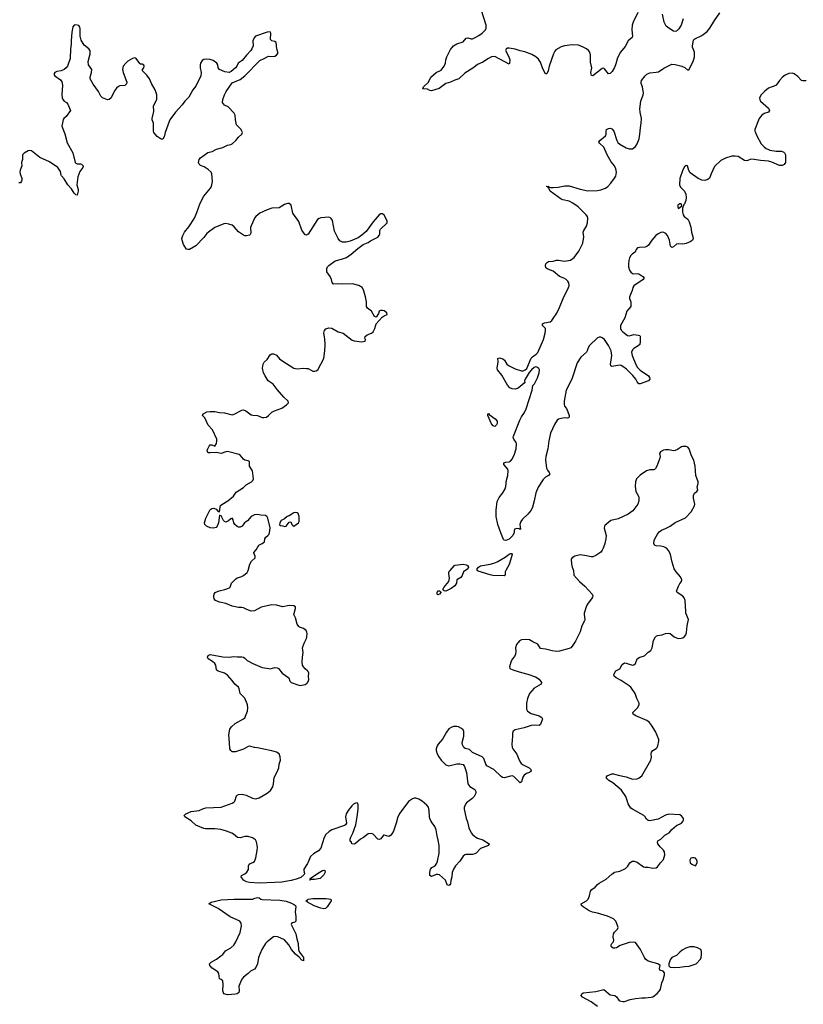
# Model space of a CAD drawing. Header units: inches. Extents: x 2005975 to 2217453, y 644152 to 846769.
# Tile 72 of 162: x 2086362 to 2096272, y 746198 to 758659. Entities that reach past the tile are written whole.
import ezdxf

# ---------------------------------------------------------------- set-up
doc = ezdxf.new("R2010")
doc.units = ezdxf.units.IN
doc.header["$MEASUREMENT"] = 0
for name, color, linetype in [('C0784', 7, 'Continuous'), ('C0785', 7, 'Continuous'), ('C0794', 7, 'Continuous'), ('C0795', 7, 'Continuous')]:
    doc.layers.add(name, color=color, linetype=linetype)

msp = doc.modelspace()

# ---------------------------------------------------------------- linework, layer by layer
at = {"layer": 'C0784', "color": 6, "elevation": 400}
for points in [[(2090000, 747982), (2089957, 747910), (2089954, 747890), (2089963, 747850), (2089959, 747841), (2089916, 747804), (2089859, 747781), (2089796, 747764), (2089675, 747745), (2089590, 747738), (2089390, 747730), (2089270, 747739), (2089230, 747750), (2089194, 747770), (2089161, 747810), (2089165, 747830), (2089209, 747851), (2089234, 747870), (2089254, 747906), (2089256, 747950), (2089262, 747970), (2089278, 747982), (2089310, 747992), (2089330, 748005), (2089350, 748052), (2089366, 748146), (2089369, 748189), (2089356, 748256), (2089342, 748282), (2089307, 748307), (2089250, 748324), (2089210, 748322), (2089150, 748307), (2089115, 748310), (2089067, 748350), (2089044, 748364), (2088977, 748390), (2088905, 748410), (2088830, 748420), (2088710, 748419), (2088690, 748423), (2088590, 748467), (2088530, 748520), (2088449, 748570), (2088440, 748590), (2088464, 748610), (2088530, 748638), (2088630, 748650), (2088685, 748675), (2088717, 748683), (2088910, 748692), (2089050, 748743), (2089070, 748755), (2089083, 748770), (2089105, 748835), (2089114, 748846), (2089130, 748854), (2089176, 748856), (2089227, 748847), (2089306, 748806), (2089350, 748798), (2089390, 748810), (2089491, 748869), (2089535, 748905), (2089562, 748950), (2089572, 748990), (2089579, 749070), (2089614, 749130), (2089639, 749190), (2089644, 749236), (2089658, 749290), (2089657, 749330), (2089644, 749370), (2089610, 749390), (2089550, 749408), (2089428, 749430), (2089370, 749446), (2089330, 749447), (2089270, 749466), (2089250, 749460), (2089192, 749428), (2089090, 749395), (2089070, 749392), (2089050, 749394), (2089030, 749410), (2089020, 749430), (2089017, 749510), (2089005, 749610), (2089020, 749680), (2089039, 749710), (2089088, 749752), (2089193, 749810), (2089210, 749825), (2089243, 749910), (2089248, 749950), (2089243, 749990), (2089239, 750000)], [(2090000, 747492), (2089981, 747510), (2090000, 747522)]]:
    msp.add_lwpolyline(points, dxfattribs=at)
msp.add_lwpolyline([(2089950, 746750), (2089930, 746755), (2089895, 746795), (2089850, 746834), (2089800, 746890), (2089766, 746950), (2089710, 747016), (2089628, 747052), (2089590, 747058), (2089570, 747052), (2089490, 746991), (2089470, 746966), (2089424, 746890), (2089383, 746790), (2089369, 746711), (2089350, 746663), (2089330, 746644), (2089280, 746620), (2089250, 746587), (2089190, 746542), (2089170, 746518), (2089132, 746430), (2089136, 746370), (2089132, 746350), (2089110, 746331), (2089090, 746325), (2088990, 746317), (2088944, 746330), (2088930, 746370), (2088936, 746450), (2088930, 746495), (2088910, 746512), (2088890, 746519), (2088882, 746590), (2088869, 746609), (2088794, 746654), (2088768, 746690), (2088764, 746710), (2088785, 746730), (2088851, 746769), (2088907, 746810), (2088930, 746830), (2088966, 746874), (2089030, 746912), (2089070, 746949), (2089095, 746990), (2089150, 747106), (2089168, 747190), (2089164, 747224), (2089146, 747250), (2089024, 747304), (2088870, 747409), (2088755, 747470), (2088783, 747490), (2088910, 747521), (2089070, 747527), (2089290, 747528), (2089310, 747529), (2089337, 747543), (2089370, 747549), (2089390, 747544), (2089410, 747529), (2089430, 747523), (2089650, 747516), (2089730, 747502), (2089799, 747479), (2089839, 747459), (2089849, 747450), (2089856, 747430), (2089844, 747370), (2089855, 747310), (2089856, 747264), (2089850, 747244), (2089830, 747233), (2089810, 747230), (2089799, 747221), (2089796, 747210), (2089854, 747090), (2089866, 747026), (2089885, 746970), (2089888, 746888), (2089900, 746860), (2089949, 746790), (2089953, 746770)], close=True, dxfattribs=at)
at = {"layer": 'C0785', "color": 6, "elevation": 400}
for points in [[(2090000, 755939), (2089990, 755932), (2089970, 755938), (2089930, 755994), (2089890, 756107), (2089818, 756210), (2089794, 756314), (2089771, 756331), (2089750, 756333), (2089710, 756320), (2089642, 756278), (2089550, 756274), (2089490, 756252), (2089399, 756210), (2089348, 756170), (2089330, 756149), (2089307, 756090), (2089287, 756050), (2089282, 756030), (2089284, 755956), (2089278, 755942), (2089267, 755933), (2089230, 755925), (2089210, 755925), (2089190, 755932), (2089130, 755976), (2089076, 756036), (2089050, 756057), (2089008, 756072), (2088970, 756078), (2088944, 756076), (2088830, 756031), (2088748, 755970), (2088728, 755952), (2088690, 755904), (2088590, 755796), (2088510, 755752), (2088490, 755750), (2088470, 755757), (2088433, 755813), (2088416, 755870), (2088414, 755890), (2088425, 755930), (2088447, 755970), (2088501, 756039), (2088571, 756149), (2088602, 756218), (2088643, 756337), (2088690, 756424), (2088775, 756525), (2088786, 756550), (2088802, 756610), (2088792, 756710), (2088782, 756730), (2088745, 756765), (2088695, 756795), (2088650, 756816), (2088632, 756830), (2088623, 756850), (2088631, 756889), (2088650, 756910), (2088742, 756978), (2088794, 756990), (2088850, 757021), (2088930, 757042), (2088990, 757072), (2089030, 757080), (2089050, 757089), (2089096, 757130), (2089130, 757172), (2089170, 757210), (2089178, 757230), (2089173, 757250), (2089161, 757270), (2089104, 757330), (2089092, 757390), (2089087, 757450), (2089075, 757475), (2088998, 757558), (2088950, 757578), (2088925, 757610), (2088931, 757649), (2088953, 757707), (2088972, 757750), (2089050, 757859), (2089150, 757904), (2089210, 757950), (2089398, 758142), (2089454, 758166), (2089490, 758191), (2089510, 758196), (2089570, 758194), (2089590, 758199), (2089609, 758210), (2089625, 758230), (2089627, 758250), (2089612, 758292), (2089605, 758370), (2089590, 758385), (2089550, 758392), (2089535, 758410), (2089538, 758490), (2089530, 758505), (2089490, 758503), (2089343, 758450), (2089325, 758430), (2089311, 758391), (2089314, 758330), (2089299, 758290), (2089285, 758270), (2089230, 758211), (2089177, 758143), (2089124, 758110), (2089106, 758070), (2089091, 758049), (2089037, 758003), (2089010, 757992), (2088958, 757998), (2088890, 758028), (2088871, 758050), (2088867, 758090), (2088855, 758110), (2088810, 758141), (2088770, 758154), (2088730, 758159), (2088690, 758154), (2088670, 758144), (2088650, 758110), (2088646, 758090), (2088646, 758050), (2088658, 757990), (2088654, 757950), (2088590, 757817), (2088550, 757770), (2088501, 757679), (2088450, 757627), (2088418, 757582), (2088333, 757490), (2088261, 757390), (2088250, 757370), (2088203, 757230), (2088190, 757178), (2088170, 757147), (2088150, 757147), (2088102, 757182), (2088073, 757210), (2088060, 757230), (2088054, 757250), (2088052, 757350), (2088037, 757390), (2088035, 757410), (2088057, 757497), (2088054, 757570), (2088095, 757650), (2088096, 757710), (2088073, 757770), (2088028, 757850), (2088005, 757910), (2087970, 757959), (2087915, 758010), (2087915, 758030), (2087930, 758050), (2087937, 758070), (2087930, 758084), (2087910, 758096), (2087890, 758098), (2087883, 758103), (2087834, 758170), (2087817, 758177), (2087790, 758170), (2087730, 758134), (2087704, 758110), (2087670, 758070), (2087660, 758030), (2087670, 757990), (2087715, 757870), (2087713, 757847), (2087690, 757828), (2087630, 757824), (2087610, 757815), (2087586, 757794), (2087561, 757759), (2087517, 757670), (2087495, 757650), (2087470, 757647), (2087409, 757669), (2087386, 757690), (2087359, 757750), (2087290, 757845), (2087254, 757910), (2087251, 757930), (2087270, 757990), (2087274, 758030), (2087232, 758090), (2087226, 758130), (2087253, 758227), (2087251, 758270), (2087238, 758290), (2087178, 758338), (2087139, 758399), (2087125, 758450), (2087127, 758547), (2087124, 758564), (2087110, 758585), (2087070, 758595), (2087050, 758589), (2087035, 758570), (2087020, 758500), (2087012, 758390), (2087014, 758350), (2087004, 758290), (2086999, 758170), (2086967, 758073), (2086951, 758050), (2086926, 758030), (2086888, 758012), (2086830, 758004), (2086806, 757990), (2086795, 757970), (2086808, 757950), (2086876, 757896), (2086893, 757873), (2086901, 757830), (2086894, 757710), (2086900, 757670), (2086908, 757648), (2086923, 757630), (2086953, 757610), (2086971, 757591), (2087004, 757510), (2086950, 757434), (2086919, 757410), (2086910, 757397), (2086893, 757310), (2086933, 757213), (2086962, 757102), (2087035, 756975), (2087063, 756850), (2087070, 756843), (2087090, 756836), (2087130, 756835), (2087144, 756830), (2087164, 756810), (2087160, 756790), (2087122, 756738), (2087096, 756670), (2087085, 756570), (2087102, 756510), (2087103, 756490), (2087090, 756439), (2087070, 756442), (2087050, 756464), (2087018, 756518), (2086970, 756570), (2086924, 756644), (2086890, 756682), (2086885, 756690), (2086877, 756737), (2086842, 756790), (2086740, 756860), (2086617, 756917), (2086510, 756999), (2086490, 757004), (2086470, 757000), (2086419, 756970), (2086397, 756950), (2086397, 756890), (2086385, 756850), (2086388, 756810), (2086367, 756753), (2086364, 756730), (2086366, 756710), (2086388, 756650), (2086390, 756630), (2086385, 756615), (2086370, 756594), (2086350, 756593)], [(2090000, 750418), (2089970, 750444), (2089949, 750469), (2089938, 750490), (2089932, 750528), (2089937, 750590), (2089947, 750650), (2089939, 750710), (2089960, 750770), (2089990, 750830), (2089995, 750850), (2089997, 750890), (2089994, 750910), (2089984, 750930), (2089950, 750953), (2089901, 750970), (2089890, 750979), (2089870, 751010), (2089851, 751090), (2089827, 751130), (2089849, 751209), (2089848, 751230), (2089830, 751242), (2089770, 751244), (2089690, 751227), (2089610, 751248), (2089550, 751253), (2089417, 751223), (2089330, 751177), (2089290, 751175), (2089234, 751194), (2089190, 751217), (2089170, 751222), (2089130, 751221), (2089050, 751237), (2088970, 751271), (2088890, 751286), (2088840, 751310), (2088820, 751330), (2088815, 751350), (2088817, 751370), (2088821, 751390), (2088833, 751410), (2088883, 751430), (2088954, 751446), (2089013, 751470), (2089023, 751477), (2089041, 751530), (2089090, 751580), (2089110, 751596), (2089159, 751610), (2089190, 751624), (2089238, 751662), (2089253, 751690), (2089272, 751770), (2089295, 751805), (2089341, 751850), (2089338, 751870), (2089321, 751910), (2089324, 751916), (2089354, 751950), (2089386, 752010), (2089430, 752030), (2089459, 752050), (2089461, 752090), (2089475, 752110), (2089500, 752130), (2089515, 752150), (2089526, 752190), (2089528, 752230), (2089500, 752350), (2089490, 752369), (2089470, 752383), (2089410, 752387), (2089370, 752397), (2089330, 752391), (2089290, 752371), (2089243, 752317), (2089205, 752290), (2089174, 752250), (2089150, 752237), (2089130, 752237), (2089110, 752246), (2089081, 752270), (2089069, 752290), (2089061, 752330), (2089050, 752351), (2089030, 752343), (2089003, 752317), (2088970, 752300), (2088950, 752310), (2088941, 752321), (2088910, 752381), (2088890, 752389), (2088876, 752290), (2088860, 752250), (2088847, 752233), (2088814, 752226), (2088770, 752230), (2088725, 752250), (2088705, 752270), (2088700, 752290), (2088717, 752350), (2088766, 752450), (2088777, 752463), (2088790, 752474), (2088818, 752478), (2088845, 752465), (2088870, 752436), (2088888, 752432), (2088896, 752490), (2088902, 752510), (2088916, 752524), (2088993, 752570), (2089064, 752630), (2089101, 752679), (2089190, 752741), (2089226, 752774), (2089294, 752810), (2089311, 752829), (2089318, 752850), (2089305, 752950), (2089270, 753010), (2089267, 753070), (2089250, 753078), (2089210, 753084), (2089190, 753097), (2089150, 753146), (2089136, 753156), (2088990, 753195), (2088970, 753192), (2088909, 753169), (2088850, 753181), (2088770, 753176), (2088750, 753177), (2088743, 753183), (2088733, 753210), (2088756, 753264), (2088770, 753279), (2088790, 753278), (2088830, 753264), (2088850, 753295), (2088855, 753330), (2088853, 753350), (2088799, 753470), (2088746, 753526), (2088701, 753621), (2088673, 753650), (2088680, 753670), (2088690, 753677), (2088730, 753696), (2088770, 753700), (2088830, 753699), (2088890, 753687), (2088950, 753683), (2089050, 753659), (2089074, 753666), (2089170, 753719), (2089190, 753721), (2089222, 753710), (2089290, 753660), (2089310, 753654), (2089370, 753652), (2089430, 753624), (2089450, 753623), (2089481, 753630), (2089510, 753650), (2089550, 753694), (2089583, 753710), (2089678, 753742), (2089737, 753783), (2089761, 753810), (2089756, 753830), (2089703, 753883), (2089618, 753978), (2089568, 754048), (2089504, 754090), (2089465, 754150), (2089446, 754190), (2089433, 754250), (2089439, 754301), (2089454, 754326), (2089490, 754359), (2089530, 754416), (2089550, 754429), (2089570, 754430), (2089610, 754412), (2089649, 754369), (2089690, 754336), (2089830, 754250), (2089870, 754242), (2089949, 754249), (2089990, 754247), (2090000, 754245)], [(2089239, 750000), (2089210, 750073), (2089151, 750130), (2089138, 750190), (2089128, 750210), (2089083, 750250), (2089050, 750295), (2088990, 750363), (2088950, 750388), (2088873, 750413), (2088861, 750421), (2088852, 750432), (2088841, 750490), (2088828, 750510), (2088798, 750538), (2088745, 750570), (2088736, 750590), (2088747, 750613), (2088770, 750624), (2088930, 750596), (2089010, 750592), (2089070, 750600), (2089110, 750594), (2089170, 750596), (2089190, 750592), (2089210, 750579), (2089239, 750550), (2089310, 750512), (2089430, 750463), (2089513, 750447), (2089530, 750446), (2089590, 750462), (2089618, 750458), (2089633, 750450), (2089680, 750390), (2089764, 750330), (2089776, 750290), (2089797, 750270), (2089890, 750238), (2089910, 750235), (2089950, 750240), (2089973, 750247), (2089996, 750264), (2090000, 750269)]]:
    msp.add_lwpolyline(points, dxfattribs=at)
msp.add_lwpolyline([(2089850, 752424), (2089830, 752419), (2089770, 752382), (2089746, 752374), (2089710, 752344), (2089670, 752321), (2089651, 752290), (2089646, 752266), (2089658, 752258), (2089690, 752255), (2089710, 752247), (2089730, 752251), (2089770, 752301), (2089790, 752305), (2089803, 752270), (2089816, 752256), (2089830, 752251), (2089887, 752290), (2089898, 752310), (2089898, 752330), (2089896, 752370), (2089883, 752410), (2089870, 752420)], close=True, dxfattribs=at)
at = {"layer": 'C0794', "color": 6, "elevation": 400}
for points in [[(2092772, 750000), (2092773, 749933), (2092784, 749910), (2092830, 749880), (2092931, 749850), (2092967, 749830), (2092972, 749810), (2092950, 749741), (2092930, 749726), (2092870, 749732), (2092830, 749727), (2092742, 749698), (2092627, 749673), (2092603, 749657), (2092596, 749630), (2092596, 749590), (2092586, 749490), (2092589, 749450), (2092599, 749430), (2092650, 749365), (2092681, 749281), (2092705, 749245), (2092728, 749228), (2092772, 749210), (2092805, 749190), (2092824, 749170), (2092832, 749148), (2092808, 749132), (2092770, 749118), (2092743, 749097), (2092727, 749073), (2092710, 749016), (2092690, 749002), (2092630, 749066), (2092610, 749082), (2092590, 749088), (2092567, 749087), (2092490, 749065), (2092468, 749068), (2092450, 749080), (2092360, 749170), (2092270, 749217), (2092257, 749237), (2092232, 749310), (2092212, 749332), (2092087, 749387), (2092050, 749423), (2091995, 749435), (2091978, 749450), (2091963, 749483), (2091958, 749510), (2091978, 749590), (2091977, 749650), (2091970, 749670), (2091951, 749690), (2091910, 749711), (2091890, 749716), (2091850, 749714), (2091819, 749701), (2091790, 749683), (2091758, 749642), (2091710, 749553), (2091652, 749490), (2091640, 749470), (2091629, 749430), (2091630, 749410), (2091642, 749370), (2091662, 749330), (2091690, 749290), (2091749, 749230), (2091790, 749217), (2091890, 749240), (2091930, 749243), (2091970, 749232), (2091988, 749208), (2092013, 749130), (2092031, 748990), (2092054, 748954), (2092116, 748916), (2092132, 748890), (2092130, 748870), (2092109, 748830), (2092080, 748800), (2092014, 748750), (2091998, 748730), (2091984, 748690), (2091983, 748670), (2091990, 748631), (2092010, 748550), (2092027, 748507), (2092040, 748430), (2092071, 748370), (2092090, 748348), (2092130, 748315), (2092150, 748303), (2092218, 748278), (2092300, 748230), (2092290, 748210), (2092190, 748170), (2092136, 748110), (2092119, 748101), (2092087, 748093), (2092005, 748095), (2091990, 748092), (2091970, 748075), (2091929, 748011), (2091872, 747950), (2091848, 747910), (2091832, 747868), (2091827, 747810), (2091815, 747765), (2091810, 747725), (2091802, 747710), (2091790, 747700), (2091770, 747710), (2091745, 747770), (2091670, 747837), (2091650, 747842), (2091630, 747841), (2091570, 747814), (2091548, 747830), (2091548, 747868), (2091559, 747910), (2091573, 747930), (2091598, 747942), (2091620, 747960), (2091637, 747983), (2091647, 748010), (2091668, 748110), (2091665, 748210), (2091656, 748276), (2091640, 748330), (2091627, 748407), (2091612, 748450), (2091566, 748510), (2091548, 748548), (2091543, 748570), (2091541, 748650), (2091530, 748692), (2091510, 748720), (2091450, 748768), (2091410, 748793), (2091370, 748807), (2091350, 748807), (2091330, 748799), (2091277, 748763), (2091170, 748617), (2091145, 748570), (2091124, 748490), (2091090, 748390), (2091070, 748356), (2091050, 748333), (2091030, 748322), (2090970, 748340), (2090963, 748337), (2090930, 748293), (2090910, 748284), (2090890, 748287), (2090830, 748352), (2090810, 748360), (2090770, 748357), (2090710, 748310), (2090670, 748287), (2090610, 748233), (2090590, 748225), (2090564, 748230), (2090558, 748250), (2090542, 748262), (2090543, 748290), (2090550, 748314), (2090576, 748364), (2090611, 748469), (2090631, 748569), (2090644, 748670), (2090642, 748730), (2090630, 748750), (2090610, 748746), (2090584, 748730), (2090562, 748710), (2090514, 748650), (2090491, 748610), (2090481, 748570), (2090493, 748490), (2090482, 748470), (2090470, 748462), (2090310, 748405), (2090275, 748385), (2090233, 748347), (2090214, 748310), (2090170, 748175), (2090139, 748141), (2090076, 748104), (2090040, 748070), (2090005, 747990), (2090000, 747982)], [(2093669, 746169), (2093590, 746229), (2093479, 746290), (2093461, 746310), (2093469, 746330), (2093490, 746343), (2093650, 746362), (2093750, 746384), (2093830, 746319), (2093890, 746312), (2093910, 746292), (2093938, 746250), (2093950, 746243), (2093990, 746235), (2094010, 746235), (2094081, 746259), (2094150, 746270), (2094230, 746281), (2094270, 746279), (2094350, 746287), (2094370, 746295), (2094425, 746335), (2094455, 746370), (2094466, 746390), (2094481, 746470), (2094499, 746510), (2094515, 746570), (2094516, 746596), (2094498, 746618), (2094458, 746630), (2094455, 746650), (2094461, 746690), (2094434, 746710), (2094310, 746745), (2094276, 746770), (2094262, 746790), (2094211, 746891), (2094150, 746980), (2094130, 746983), (2094070, 746981), (2093957, 746943), (2093910, 746913), (2093890, 746907), (2093869, 746909), (2093850, 746921), (2093843, 746930), (2093841, 746950), (2093850, 746968), (2093872, 746990), (2093875, 747010), (2093867, 747050), (2093870, 747090), (2093883, 747110), (2093922, 747150), (2093930, 747170), (2093918, 747210), (2093901, 747250), (2093870, 747279), (2093796, 747316), (2093670, 747354), (2093606, 747366), (2093563, 747383), (2093490, 747430), (2093467, 747450), (2093461, 747470), (2093530, 747510), (2093551, 747530), (2093570, 747570), (2093582, 747630), (2093598, 747650), (2093638, 747682), (2093670, 747716), (2093690, 747732), (2093778, 747782), (2093850, 747845), (2093885, 747870), (2093950, 747885), (2094022, 747918), (2094053, 747947), (2094080, 747990), (2094109, 748010), (2094132, 748010), (2094170, 747999), (2094250, 747940), (2094270, 747935), (2094310, 747933), (2094370, 747920), (2094410, 747927), (2094430, 747937), (2094466, 747990), (2094503, 748030), (2094520, 748090), (2094515, 748130), (2094504, 748150), (2094461, 748190), (2094434, 748230), (2094427, 748250), (2094434, 748266), (2094472, 748290), (2094520, 748340), (2094577, 748370), (2094610, 748411), (2094670, 748461), (2094730, 748490), (2094749, 748510), (2094759, 748530), (2094756, 748550), (2094730, 748585), (2094710, 748598), (2094570, 748604), (2094530, 748591), (2094437, 748543), (2094330, 748521), (2094310, 748523), (2094290, 748540), (2094273, 748570), (2094254, 748590), (2094110, 748666), (2094090, 748682), (2094056, 748736), (2094042, 748790), (2094026, 748830), (2093974, 748910), (2093862, 749002), (2093813, 749030), (2093791, 749050), (2093778, 749070), (2093792, 749090), (2093850, 749116), (2093870, 749115), (2093930, 749097), (2094030, 749078), (2094110, 749048), (2094170, 749052), (2094197, 749063), (2094228, 749092), (2094344, 749290), (2094353, 749327), (2094349, 749370), (2094352, 749390), (2094367, 749410), (2094410, 749434), (2094423, 749450), (2094433, 749470), (2094445, 749530), (2094443, 749550), (2094402, 749650), (2094354, 749730), (2094325, 749765), (2094292, 749790), (2094154, 749850), (2094120, 749870), (2094118, 749890), (2094175, 749950), (2094195, 749990), (2094195, 750000)], [(2090000, 747522), (2090011, 747529), (2090070, 747536), (2090237, 747537), (2090298, 747530), (2090299, 747510), (2090252, 747430), (2090230, 747411), (2090210, 747408), (2090170, 747416), (2090086, 747446), (2090002, 747490), (2090000, 747492)]]:
    msp.add_lwpolyline(points, dxfattribs=at)
for points in [[(2094870, 748054), (2094850, 748048), (2094837, 748023), (2094841, 747990), (2094862, 747970), (2094910, 747952), (2094929, 747990), (2094929, 748010), (2094922, 748030), (2094910, 748048), (2094893, 748053)], [(2090030, 747770), (2090026, 747770), (2090038, 747782), (2090035, 747790), (2090127, 747853), (2090190, 747891), (2090210, 747896), (2090222, 747890), (2090225, 747870), (2090210, 747838), (2090162, 747790), (2090090, 747778), (2090042, 747778)], [(2094890, 746925), (2094836, 746924), (2094810, 746919), (2094785, 746910), (2094738, 746882), (2094710, 746860), (2094670, 746816), (2094610, 746789), (2094590, 746762), (2094573, 746710), (2094570, 746685), (2094590, 746670), (2094643, 746663), (2094710, 746667), (2094770, 746677), (2094830, 746680), (2094916, 746710), (2094970, 746770), (2094979, 746790), (2094986, 746830), (2094986, 746866), (2094976, 746890), (2094934, 746914)]]:
    msp.add_lwpolyline(points, close=True, dxfattribs=at)
at = {"layer": 'C0795', "color": 6}
for points, elevation in [([(2094178, 758750), (2094119, 758630), (2094107, 758590), (2094102, 758530), (2094113, 758450), (2094108, 758432), (2094059, 758390), (2094018, 758322), (2093959, 758250), (2093922, 758178), (2093901, 758099), (2093884, 758056), (2093855, 758005), (2093830, 757977), (2093810, 757975), (2093758, 758038), (2093750, 758044), (2093730, 758043), (2093610, 757948), (2093595, 757955), (2093588, 757968), (2093587, 757990), (2093598, 758050), (2093581, 758121), (2093581, 758210), (2093572, 758250), (2093557, 758270), (2093532, 758290), (2093490, 758313), (2093430, 758335), (2093350, 758342), (2093253, 758327), (2093210, 758315), (2093144, 758276), (2093130, 758261), (2093113, 758227), (2093060, 758070), (2093047, 758013), (2093030, 757975), (2093010, 757975), (2092979, 758039), (2092950, 758121), (2092921, 758161), (2092888, 758190), (2092838, 758218), (2092750, 758253), (2092690, 758265), (2092630, 758287), (2092550, 758299), (2092530, 758298), (2092512, 758288), (2092507, 758270), (2092546, 758190), (2092559, 758150), (2092558, 758110), (2092550, 758095), (2092370, 758194), (2092330, 758190), (2092289, 758170), (2092217, 758123), (2092150, 758092), (2092104, 758056), (2091990, 757983), (2091914, 757910), (2091865, 757895), (2091811, 757869), (2091749, 757851), (2091665, 757790), (2091570, 757760), (2091550, 757762), (2091520, 757780), (2091463, 757783), (2091459, 757790), (2091470, 757810), (2091530, 757870), (2091563, 757930), (2091630, 757992), (2091690, 758021), (2091730, 758070), (2091748, 758110), (2091751, 758150), (2091764, 758190), (2091810, 758280), (2091850, 758327), (2091890, 758352), (2091970, 758378), (2092010, 758426), (2092030, 758430), (2092070, 758416), (2092090, 758418), (2092130, 758437), (2092170, 758459), (2092212, 758490), (2092253, 758530), (2092261, 758550), (2092260, 758590), (2092196, 758790)], 300), ([(2096310, 757885), (2096265, 757885), (2096250, 757891), (2096202, 757942), (2096155, 757975), (2096130, 757981), (2096090, 757977), (2096043, 757957), (2096008, 757932), (2095971, 757890), (2095928, 757832), (2095910, 757822), (2095830, 757794), (2095784, 757756), (2095738, 757710), (2095717, 757670), (2095723, 757643), (2095731, 757630), (2095830, 757540), (2095844, 757510), (2095830, 757490), (2095778, 757470), (2095748, 757450), (2095714, 757410), (2095661, 757270), (2095661, 757250), (2095666, 757230), (2095684, 757190), (2095741, 757090), (2095776, 757050), (2095801, 757030), (2095830, 757015), (2095850, 757010), (2095930, 756996), (2095995, 756995), (2096024, 756984), (2096036, 756976), (2096045, 756950), (2096048, 756870), (2096046, 756850), (2096030, 756825), (2096006, 756814), (2095970, 756814), (2095876, 756856), (2095830, 756870), (2095730, 756876), (2095650, 756891), (2095608, 756892), (2095570, 756876), (2095550, 756874), (2095530, 756879), (2095450, 756927), (2095410, 756934), (2095370, 756932), (2095290, 756905), (2095230, 756876), (2095150, 756801), (2095107, 756710), (2095087, 756653), (2095064, 756636), (2095025, 756625), (2094990, 756628), (2094944, 756650), (2094843, 756723), (2094824, 756750), (2094808, 756808), (2094790, 756814), (2094770, 756798), (2094750, 756758), (2094710, 756650), (2094707, 756570), (2094720, 756540), (2094768, 756490), (2094786, 756450), (2094790, 756410), (2094788, 756372), (2094770, 756329), (2094761, 756319), (2094746, 756274), (2094745, 756225), (2094752, 756190), (2094764, 756170), (2094810, 756135), (2094830, 756101), (2094850, 756034), (2094859, 755970), (2094877, 755910), (2094880, 755890), (2094872, 755870), (2094850, 755852), (2094790, 755826), (2094750, 755819), (2094690, 755823), (2094670, 755817), (2094630, 755786), (2094610, 755776), (2094593, 755793), (2094578, 755870), (2094555, 755930), (2094534, 755954), (2094510, 755967), (2094490, 755970), (2094470, 755966), (2094435, 755950), (2094409, 755930), (2094355, 755870), (2094314, 755806), (2094292, 755788), (2094270, 755779), (2094202, 755778), (2094177, 755770), (2094160, 755750), (2094144, 755716), (2094110, 755695), (2094090, 755677), (2094074, 755646), (2094064, 755610), (2094060, 755570), (2094062, 755530), (2094073, 755490), (2094090, 755464), (2094110, 755448), (2094130, 755444), (2094170, 755447), (2094190, 755444), (2094242, 755410), (2094258, 755390), (2094248, 755370), (2094127, 755290), (2094114, 755270), (2094106, 755230), (2094073, 755150), (2094072, 755130), (2094090, 755090), (2094091, 755030), (2094042, 754970), (2094016, 754884), (2093962, 754790), (2093960, 754750), (2093968, 754730), (2093988, 754710), (2094050, 754663), (2094070, 754659), (2094130, 754675), (2094188, 754668), (2094203, 754663), (2094210, 754655), (2094210, 754586), (2094203, 754550), (2094185, 754530), (2094130, 754499), (2094110, 754481), (2094100, 754450), (2094107, 754410), (2094155, 754295), (2094176, 754256), (2094210, 754222), (2094314, 754150), (2094328, 754130), (2094330, 754110), (2094313, 754087), (2094210, 754051), (2094190, 754052), (2094170, 754076), (2094152, 754110), (2094115, 754155), (2094036, 754236), (2093990, 754272), (2093970, 754282), (2093950, 754285), (2093851, 754271), (2093839, 754279), (2093834, 754294), (2093849, 754410), (2093842, 754470), (2093810, 754536), (2093758, 754610), (2093730, 754635), (2093710, 754642), (2093690, 754640), (2093670, 754631), (2093570, 754535), (2093553, 754507), (2093540, 754470), (2093528, 754452), (2093459, 754390), (2093410, 754318), (2093345, 754110), (2093274, 753970), (2093247, 753830), (2093246, 753790), (2093253, 753770), (2093277, 753737), (2093296, 753696), (2093310, 753650), (2093311, 753629), (2093301, 753619), (2093290, 753616), (2093250, 753619), (2093210, 753614), (2093177, 753603), (2093159, 753590), (2093124, 753536), (2093075, 753425), (2093052, 753328), (2093039, 753230), (2093015, 753130), (2093012, 753090), (2093025, 752985), (2093037, 752957), (2093058, 752930), (2093067, 752910), (2093049, 752890), (2093012, 752868), (2092981, 752839), (2092918, 752742), (2092889, 752671), (2092869, 752570), (2092847, 752490), (2092830, 752452), (2092790, 752401), (2092720, 752340), (2092698, 752310), (2092689, 752269), (2092696, 752210), (2092690, 752206), (2092677, 752217), (2092650, 752222), (2092619, 752210), (2092614, 752190), (2092616, 752170), (2092599, 752130), (2092550, 752086), (2092510, 752068), (2092490, 752074), (2092482, 752082), (2092445, 752165), (2092409, 752270), (2092388, 752372), (2092387, 752453), (2092400, 752560), (2092426, 752614), (2092472, 752670), (2092500, 752720), (2092510, 752752), (2092519, 752830), (2092534, 752890), (2092538, 752950), (2092535, 752970), (2092483, 753030), (2092485, 753050), (2092510, 753059), (2092550, 753064), (2092567, 753073), (2092586, 753094), (2092615, 753150), (2092639, 753230), (2092644, 753290), (2092639, 753310), (2092609, 753350), (2092604, 753370), (2092607, 753390), (2092688, 753592), (2092708, 753632), (2092744, 753690), (2092765, 753735), (2092843, 753970), (2092851, 754029), (2092874, 754050), (2092910, 754128), (2092932, 754192), (2092934, 754230), (2092927, 754247), (2092901, 754261), (2092890, 754266), (2092870, 754258), (2092833, 754230), (2092805, 754195), (2092756, 754110), (2092748, 754088), (2092749, 754071), (2092741, 754059), (2092664, 753996), (2092630, 753985), (2092590, 753988), (2092562, 754002), (2092533, 754033), (2092461, 754161), (2092406, 754230), (2092401, 754250), (2092414, 754330), (2092408, 754370), (2092430, 754380), (2092470, 754369), (2092491, 754350), (2092521, 754301), (2092550, 754277), (2092630, 754240), (2092710, 754214), (2092730, 754216), (2092754, 754226), (2092776, 754244), (2092830, 754375), (2092847, 754393), (2092895, 754425), (2092913, 754447), (2092986, 754610), (2093009, 754690), (2093013, 754730), (2093010, 754750), (2092996, 754770), (2092975, 754790), (2092972, 754810), (2092997, 754823), (2093070, 754837), (2093090, 754852), (2093110, 754878), (2093154, 754946), (2093190, 755016), (2093242, 755150), (2093295, 755250), (2093309, 755290), (2093306, 755330), (2093296, 755350), (2093274, 755370), (2093245, 755390), (2093190, 755410), (2093110, 755478), (2093041, 755501), (2093017, 755517), (2093010, 755550), (2093016, 755570), (2093035, 755590), (2093050, 755598), (2093110, 755605), (2093150, 755616), (2093177, 755617), (2093250, 755604), (2093326, 755614), (2093375, 755650), (2093432, 755730), (2093482, 755830), (2093498, 755910), (2093490, 755970), (2093495, 755990), (2093530, 756045), (2093542, 756090), (2093546, 756146), (2093541, 756170), (2093527, 756190), (2093423, 756290), (2093357, 756337), (2093310, 756364), (2093230, 756380), (2093210, 756389), (2093070, 756488), (2093057, 756517), (2093044, 756530), (2093042, 756538), (2093048, 756548), (2093037, 756543), (2093026, 756550), (2093030, 756553), (2093050, 756550), (2093061, 756541), (2093077, 756537), (2093110, 756536), (2093170, 756540), (2093256, 756556), (2093310, 756558), (2093450, 756516), (2093546, 756494), (2093670, 756498), (2093710, 756504), (2093771, 756529), (2093799, 756550), (2093837, 756590), (2093886, 756654), (2093900, 756680), (2093908, 756730), (2093900, 756770), (2093885, 756810), (2093842, 756862), (2093791, 756950), (2093750, 757047), (2093696, 757096), (2093688, 757110), (2093698, 757130), (2093770, 757190), (2093780, 757210), (2093780, 757250), (2093785, 757270), (2093810, 757284), (2093830, 757285), (2093850, 757278), (2093875, 757250), (2093915, 757130), (2093927, 757107), (2093950, 757085), (2094030, 757036), (2094070, 757024), (2094110, 757025), (2094150, 757053), (2094173, 757090), (2094195, 757150), (2094205, 757210), (2094211, 757289), (2094223, 757350), (2094225, 757410), (2094207, 757490), (2094206, 757530), (2094217, 757630), (2094246, 757710), (2094249, 757730), (2094238, 757810), (2094223, 757850), (2094222, 757870), (2094227, 757890), (2094272, 757950), (2094293, 757970), (2094330, 757986), (2094410, 757994), (2094439, 758001), (2094510, 758046), (2094610, 758095), (2094650, 758094), (2094735, 758070), (2094773, 758053), (2094810, 758020), (2094830, 758033), (2094880, 758130), (2094898, 758190), (2094894, 758250), (2094870, 758310), (2094869, 758330), (2094882, 758398), (2094889, 758410), (2094902, 758418), (2094990, 758458), (2095058, 758510), (2095089, 758550), (2095149, 758650), (2095215, 758745)], 300), ([(2094754, 758670), (2094726, 758590), (2094698, 758542), (2094670, 758515), (2094650, 758511), (2094630, 758514), (2094570, 758552), (2094539, 758579), (2094514, 758630), (2094490, 758730)], 300), ([(2090000, 754245), (2090010, 754243), (2090070, 754213), (2090090, 754210), (2090110, 754214), (2090131, 754230), (2090206, 754370), (2090222, 754470), (2090226, 754550), (2090221, 754621), (2090206, 754694), (2090215, 754725), (2090234, 754746), (2090270, 754761), (2090310, 754757), (2090390, 754707), (2090454, 754694), (2090565, 754605), (2090590, 754594), (2090690, 754583), (2090729, 754591), (2090733, 754610), (2090725, 754630), (2090729, 754650), (2090756, 754670), (2090810, 754694), (2090831, 754709), (2090854, 754750), (2090870, 754812), (2090944, 754896), (2090970, 754913), (2091009, 754930), (2091004, 754950), (2090970, 754973), (2090950, 754978), (2090923, 754977), (2090907, 754970), (2090899, 754941), (2090870, 754893), (2090850, 754903), (2090812, 754972), (2090761, 755010), (2090746, 755030), (2090746, 755090), (2090736, 755150), (2090710, 755239), (2090691, 755270), (2090650, 755295), (2090570, 755318), (2090450, 755311), (2090390, 755316), (2090330, 755313), (2090314, 755334), (2090307, 755370), (2090290, 755410), (2090246, 755470), (2090244, 755510), (2090254, 755530), (2090273, 755550), (2090350, 755609), (2090430, 755627), (2090495, 755650), (2090552, 755690), (2090637, 755763), (2090705, 755815), (2090770, 755841), (2090798, 755862), (2090890, 755909), (2090910, 755930), (2090917, 755950), (2090916, 755990), (2090925, 756010), (2091010, 756090), (2091010, 756110), (2090990, 756156), (2090970, 756185), (2090950, 756204), (2090930, 756203), (2090910, 756189), (2090830, 756101), (2090743, 755977), (2090690, 755932), (2090641, 755899), (2090543, 755857), (2090490, 755843), (2090445, 755845), (2090410, 755862), (2090390, 755889), (2090342, 755982), (2090316, 756116), (2090302, 756142), (2090291, 756151), (2090270, 756160), (2090170, 756151), (2090150, 756145), (2090130, 756131), (2090010, 755945), (2090000, 755939)], 400), ([(2094195, 750000), (2094196, 750010), (2094167, 750067), (2094146, 750130), (2094092, 750210), (2094070, 750230), (2093970, 750295), (2093905, 750330), (2093879, 750350), (2093876, 750370), (2093883, 750390), (2093903, 750417), (2093950, 750446), (2093982, 750498), (2094010, 750518), (2094030, 750516), (2094110, 750489), (2094130, 750494), (2094148, 750510), (2094170, 750570), (2094205, 750590), (2094250, 750603), (2094267, 750613), (2094310, 750655), (2094342, 750678), (2094359, 750710), (2094378, 750802), (2094402, 750850), (2094410, 750858), (2094430, 750866), (2094487, 750873), (2094530, 750891), (2094570, 750897), (2094590, 750890), (2094639, 750850), (2094670, 750835), (2094690, 750830), (2094728, 750832), (2094750, 750837), (2094768, 750852), (2094785, 750875), (2094796, 750904), (2094804, 750990), (2094820, 751070), (2094788, 751150), (2094785, 751170), (2094779, 751310), (2094764, 751344), (2094750, 751364), (2094675, 751410), (2094667, 751427), (2094692, 751490), (2094710, 751525), (2094732, 751550), (2094734, 751570), (2094717, 751610), (2094666, 751670), (2094640, 751710), (2094613, 751793), (2094593, 751893), (2094570, 751939), (2094541, 751970), (2094510, 751990), (2094470, 751998), (2094410, 751999), (2094389, 752009), (2094380, 752030), (2094384, 752070), (2094393, 752090), (2094427, 752150), (2094450, 752178), (2094480, 752200), (2094530, 752220), (2094587, 752250), (2094650, 752294), (2094783, 752357), (2094852, 752430), (2094895, 752505), (2094900, 752530), (2094882, 752602), (2094883, 752637), (2094894, 752666), (2094924, 752690), (2094937, 752710), (2094929, 752749), (2094942, 752790), (2094941, 752810), (2094911, 752891), (2094906, 753010), (2094886, 753086), (2094858, 753138), (2094829, 753229), (2094810, 753250), (2094790, 753258), (2094750, 753258), (2094730, 753253), (2094680, 753220), (2094650, 753207), (2094630, 753203), (2094570, 753216), (2094530, 753216), (2094506, 753210), (2094466, 753190), (2094454, 753170), (2094460, 753130), (2094457, 753110), (2094421, 753010), (2094402, 752978), (2094390, 752967), (2094377, 752963), (2094330, 752961), (2094290, 752949), (2094207, 752893), (2094164, 752850), (2094150, 752810), (2094145, 752750), (2094156, 752690), (2094187, 752630), (2094191, 752610), (2094193, 752570), (2094180, 752530), (2094115, 752445), (2094059, 752401), (2093930, 752344), (2093838, 752322), (2093763, 752257), (2093758, 752250), (2093755, 752225), (2093777, 752130), (2093776, 752090), (2093763, 752030), (2093742, 751970), (2093730, 751945), (2093710, 751922), (2093650, 751878), (2093610, 751861), (2093590, 751861), (2093530, 751875), (2093450, 751886), (2093381, 751870), (2093347, 751850), (2093338, 751830), (2093340, 751770), (2093349, 751730), (2093364, 751690), (2093372, 751630), (2093441, 751550), (2093511, 751491), (2093603, 751390), (2093612, 751370), (2093606, 751350), (2093594, 751330), (2093550, 751277), (2093530, 751240), (2093500, 751150), (2093499, 751130), (2093508, 751070), (2093505, 751050), (2093470, 750990), (2093449, 750911), (2093390, 750795), (2093349, 750730), (2093330, 750711), (2093310, 750701), (2093190, 750668), (2093150, 750665), (2093095, 750670), (2093010, 750693), (2092950, 750702), (2092915, 750755), (2092850, 750786), (2092811, 750811), (2092777, 750817), (2092707, 750813), (2092682, 750798), (2092645, 750750), (2092634, 750710), (2092637, 750663), (2092633, 750630), (2092618, 750602), (2092590, 750568), (2092572, 750530), (2092557, 750470), (2092562, 750450), (2092570, 750442), (2092610, 750427), (2092710, 750396), (2092790, 750377), (2092883, 750343), (2092932, 750312), (2092962, 750270), (2092958, 750250), (2092870, 750198), (2092808, 750130), (2092782, 750070), (2092772, 750010), (2092772, 750000)], 400), ([(2090000, 750269), (2090015, 750290), (2090019, 750310), (2090016, 750350), (2090020, 750390), (2090010, 750410), (2090000, 750418)], 400)]:
    msp.add_lwpolyline(points, dxfattribs=dict(at, elevation=elevation))
at = {"layer": 'C0795', "color": 6, "elevation": 300}
for points in [[(2094710, 756329), (2094687, 756310), (2094684, 756290), (2094690, 756271), (2094710, 756281), (2094735, 756305), (2094728, 756328)], [(2092370, 753510), (2092350, 753518), (2092330, 753546), (2092282, 753650), (2092283, 753670), (2092287, 753673), (2092290, 753674), (2092301, 753661), (2092373, 753610), (2092399, 753579), (2092400, 753550), (2092392, 753530)], [(2092490, 751623), (2092347, 751627), (2092312, 751632), (2092161, 751681), (2092147, 751690), (2092149, 751710), (2092163, 751730), (2092190, 751748), (2092313, 751767), (2092360, 751780), (2092402, 751798), (2092502, 751858), (2092550, 751895), (2092570, 751904), (2092582, 751902), (2092590, 751890), (2092570, 751819), (2092550, 751765), (2092510, 751690), (2092503, 751670), (2092503, 751630)], [(2091750, 751428), (2091729, 751430), (2091718, 751438), (2091715, 751450), (2091725, 751475), (2091770, 751522), (2091790, 751551), (2091798, 751590), (2091787, 751650), (2091791, 751670), (2091806, 751690), (2091860, 751750), (2091870, 751755), (2091970, 751767), (2092010, 751761), (2092027, 751750), (2092037, 751730), (2092030, 751710), (2091975, 751670), (2091956, 751624), (2091940, 751600), (2091891, 751570), (2091884, 751530), (2091865, 751495), (2091820, 751460)], [(2091650, 751381), (2091640, 751390), (2091640, 751410), (2091650, 751430), (2091673, 751433), (2091684, 751424), (2091687, 751410), (2091670, 751388)]]:
    msp.add_lwpolyline(points, close=True, dxfattribs=at)

doc.saveas('drawing.dxf')
